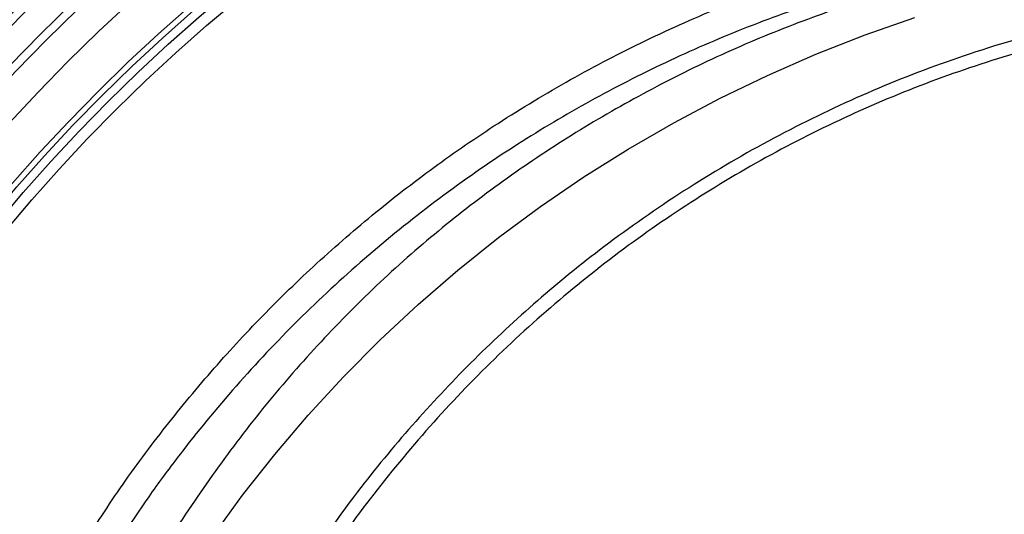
# Model space of a CAD drawing. Header units: millimetres. Extents: x 1218 to 2618, y 1282 to 2682.
# Tile 7 of 19: x 1687 to 1860, y 2125 to 2212. Entities that reach past the tile are written whole.
import ezdxf

# ---------------------------------------------------------------- set-up
doc = ezdxf.new("R2010")
doc.units = ezdxf.units.MM

msp = doc.modelspace()

# ---------------------------------------------------------------- linework, layer by layer
at = {"color": 7, "linetype": 'Continuous', "lineweight": 25, "flags": 128}
msp.add_lwpolyline([(1713.12, 2108.87), (1715.67, 2112.94), (1720.74, 2120.52), (1726.11, 2127.92), (1731.77, 2135.11), (1737.7, 2142.08), (1743.91, 2148.84), (1750.38, 2155.36), (1757.1, 2161.63), (1764.07, 2167.65), (1771.26, 2173.42), (1778.68, 2178.91), (1786.32, 2184.13), (1794.15, 2189.06), (1802.17, 2193.69), (1810.37, 2198.03), (1818.73, 2202.07), (1827.25, 2205.79), (1835.91, 2209.2), (1844.69, 2212.28)], dxfattribs=at)
at = {"color": 7, "linetype": 'Continuous', "lineweight": 25}
for radius in [700, 617.5, 600, 595, 593.6, 590.07, 579, 576, 328, 326.54, 321.84, 320.38, 315, 307.5, 306.5, 305, 303]:
    msp.add_circle((1918.04, 1981.79), radius, dxfattribs=at)
for points, knots in [([(2128.06, 2111.24), (2127.6, 2112.08), (2124.85, 2117.16), (2119.08, 2126.08), (2110.71, 2137.93), (2101.54, 2149.21), (2091.7, 2159.9), (2080.82, 2170.22), (2068.84, 2180.04), (2055.75, 2189.27), (2042, 2197.57), (2027.68, 2204.9), (2012.1, 2211.52), (1995.28, 2217.27), (1977.25, 2222.08), (1958.91, 2225.64), (1942.85, 2227.69), (1929.21, 2228.64), (1915.85, 2228.94), (1900.27, 2228.37), (1882.58, 2226.48), (1865.04, 2223.42), (1847.77, 2219.23), (1831.83, 2214.31), (1817.23, 2208.76), (1803.96, 2202.7), (1791.09, 2195.82), (1778.71, 2188.16), (1766.91, 2179.75), (1755.62, 2170.53), (1744.94, 2160.48), (1734.87, 2149.64), (1725.52, 2138.19), (1717.01, 2126.17), (1711.18, 2117.16), (1708.44, 2112.05), (1708.01, 2111.24)], [0, 0, 0, 0, 0.005798, 0.03487, 0.063988, 0.09309, 0.122124, 0.151054, 0.182691, 0.214454, 0.246262, 0.27803, 0.309672, 0.346247, 0.382916, 0.419591, 0.456176, 0.478087, 0.499998, 0.534769, 0.569662, 0.604611, 0.639532, 0.674328, 0.702974, 0.731744, 0.760575, 0.789402, 0.818163, 0.846804, 0.876264, 0.905815, 0.935406, 0.964977, 0.994454, 1, 1, 1, 1]), ([(1696.3, 2116.51), (1698.69, 2120.32), (1703.47, 2127.93), (1711.43, 2138.78), (1719.91, 2149.18), (1728.95, 2159.05), (1738.6, 2168.5), (1748.88, 2177.46), (1759.76, 2185.91), (1771.43, 2193.93), (1783.91, 2201.45), (1797.17, 2208.36), (1811, 2214.51), (1825.38, 2219.8), (1840.24, 2224.29), (1850.34, 2226.47), (1855.39, 2227.57)], [0, 0, 0, 0, 0.067428, 0.135067, 0.201997, 0.268978, 0.335908, 0.404808, 0.473766, 0.542667, 0.617477, 0.692359, 0.767169, 0.84475, 0.922414, 1, 1, 1, 1]), ([(1856.36, 2222.67), (1851.52, 2221.62), (1841.81, 2219.52), (1827.53, 2215.2), (1813.5, 2210.07), (1799.81, 2204.05), (1786.56, 2197.21), (1773.5, 2189.37), (1760.71, 2180.46), (1748.26, 2170.47), (1736.51, 2159.66), (1725.51, 2148.09), (1716.84, 2137.62), (1708.4, 2126.31), (1703.68, 2118.87), (1700.54, 2113.94)], [0, 0, 0, 0, 0.075976, 0.152255, 0.228686, 0.30511, 0.381377, 0.457344, 0.538669, 0.620276, 0.701979, 0.783588, 0.864915, 0.910389, 1, 1, 1, 1]), ([(1918.03, 2217.08), (1912.28, 2216.79), (1900.78, 2216.21), (1883.67, 2213.62), (1866.8, 2209.82), (1850.3, 2204.69), (1834.26, 2198.28), (1818.75, 2190.65), (1803.87, 2181.85), (1790.3, 2172.37), (1778.01, 2162.39), (1766.93, 2152.09), (1756.53, 2141.07), (1746.85, 2129.43), (1737.96, 2117.05), (1731.89, 2107.75), (1729.04, 2102.41), (1728.62, 2101.63)], [0, 0, 0, 0, 0.0743594, 0.1489487, 0.2235403, 0.297903, 0.3722361, 0.4467912, 0.5213513, 0.5956912, 0.6607434, 0.7260049, 0.791342, 0.8566123, 0.921672, 0.9885319, 1, 1, 1, 1]), ([(1918.03, 2214.78), (1912.54, 2214.51), (1901.57, 2213.97), (1885.24, 2211.57), (1869.13, 2208.03), (1853.3, 2203.25), (1837.85, 2197.29), (1822.9, 2190.18), (1808.55, 2181.99), (1794.85, 2172.77), (1781.87, 2162.55), (1769.66, 2151.41), (1758.29, 2139.4), (1747.84, 2126.58), (1738.62, 2113.64), (1733.41, 2104.7), (1730.98, 2100.53)], [0, 0, 0, 0, 0.071919, 0.143691, 0.21573, 0.287737, 0.359968, 0.432335, 0.504272, 0.576134, 0.648317, 0.720346, 0.792329, 0.864647, 0.936772, 1, 1, 1, 1])]:
    msp.add_open_spline(points, degree=3, knots=knots, dxfattribs=at)

doc.saveas('drawing.dxf')
